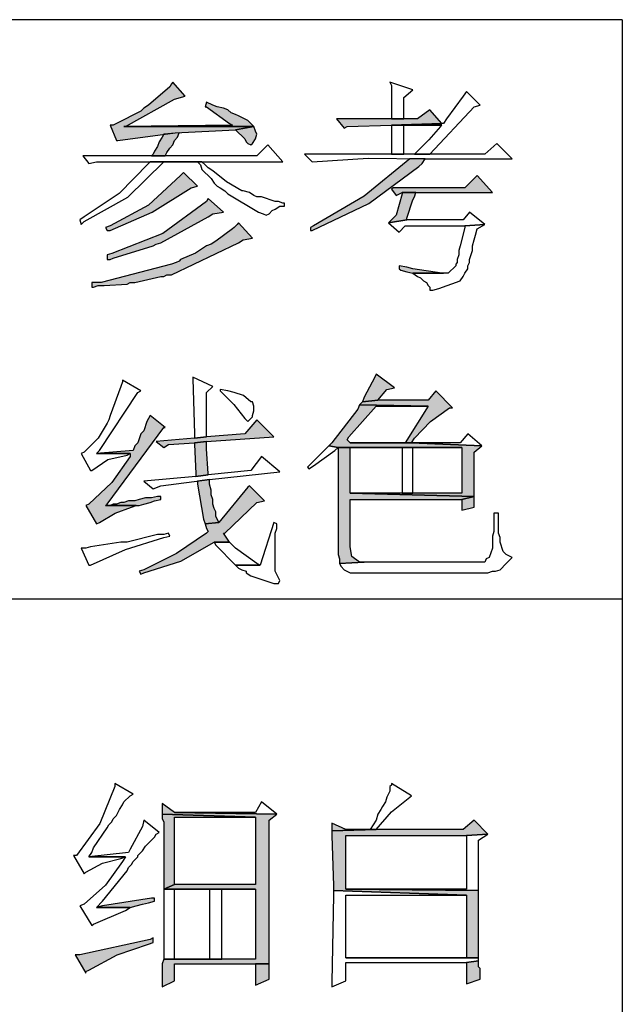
# Model space of a CAD drawing. Header units: millimetres. Extents: x 32176 to 34219, y 9943 to 11279.
# Tile 5 of 59: x 32411.44 to 32419.79, y 9959.21 to 9972.86. Entities that reach past the tile are written whole.
import ezdxf

# ---------------------------------------------------------------- set-up
doc = ezdxf.new("R2010")
doc.units = ezdxf.units.MM
doc.layers.add('Z_entity', color=7, linetype='Continuous')
doc.layers.add('Z_Mask_solid', color=7, linetype='Continuous')

msp = doc.modelspace()

# ---------------------------------------------------------------- hatches: boundary and pattern name
at = {"layer": 'Z_Mask_solid'}
for points in [[(32413.559, 9971.987), (32413.538, 9971.966), (32413.517, 9971.923), (32413.22, 9971.669), (32413.157, 9971.627), (32413.114, 9971.585), (32412.776, 9971.415), (32412.733, 9971.394), (32412.691, 9971.394), (32412.776, 9971.182), (32412.797, 9971.182), (32413.59, 9971.286), (32414.428, 9971.33), (32414.682, 9971.373), (32412.881, 9971.373), (32412.903, 9971.373), (32413.58, 9971.754), (32413.729, 9971.796)], [(32414.025, 9971.712), (32414.004, 9971.648), (32414.025, 9971.648), (32414.343, 9971.415), (32414.385, 9971.394), (32412.881, 9971.373), (32414.682, 9971.373), (32414.597, 9971.458), (32414.47, 9971.521), (32414.428, 9971.542), (32414.364, 9971.563), (32414.322, 9971.606), (32414.258, 9971.627), (32414.173, 9971.648), (32414.11, 9971.669)], [(32417.117, 9971.606), (32416.948, 9971.479), (32415.825, 9971.479), (32415.931, 9971.352), (32415.974, 9971.373), (32416.588, 9971.394), (32417.287, 9971.415)], [(32413.644, 9971.288), (32413.432, 9971.267), (32413.411, 9971.225), (32413.369, 9971.161), (32413.347, 9971.097), (32413.305, 9971.034), (32413.284, 9970.992), (32413.263, 9970.97), (32413.453, 9970.97), (32413.474, 9971.013), (32413.517, 9971.076), (32413.559, 9971.119), (32413.58, 9971.182), (32413.623, 9971.225)], [(32414.682, 9971.373), (32414.428, 9971.33), (32414.555, 9971.203), (32414.576, 9971.161), (32414.597, 9971.14), (32414.639, 9971.119), (32414.661, 9971.14), (32414.703, 9971.203), (32414.724, 9971.267), (32414.703, 9971.309)], [(32417.054, 9970.928), (32416.842, 9970.928), (32416.21, 9970.408), (32415.508, 9969.996), (32415.465, 9969.975), (32415.465, 9969.933), (32415.487, 9969.933), (32416.275, 9970.305), (32416.969, 9970.822), (32417.012, 9970.864)], [(32413.707, 9970.737), (32413.665, 9970.695), (32413.223, 9970.283), (32412.691, 9969.996), (32412.627, 9969.975), (32412.648, 9969.933), (32412.691, 9969.933), (32413.273, 9970.187), (32413.813, 9970.526), (32413.898, 9970.547)], [(32417.774, 9970.695), (32417.605, 9970.526), (32416.609, 9970.526), (32416.588, 9970.504), (32416.651, 9970.42), (32416.736, 9970.462), (32417.986, 9970.462)], [(32416.927, 9970.462), (32416.736, 9970.462), (32416.736, 9970.441), (32416.651, 9970.144), (32416.546, 9970.038), (32416.8, 9970.081), (32416.8, 9970.102), (32416.884, 9970.356), (32416.906, 9970.399)], [(32414.046, 9970.377), (32414.025, 9970.335), (32413.421, 9969.89), (32412.712, 9969.615), (32412.648, 9969.594), (32412.648, 9969.53), (32412.691, 9969.53), (32412.733, 9969.551), (32413.284, 9969.721), (32413.326, 9969.742), (32413.39, 9969.763), (32414.046, 9970.123), (32414.11, 9970.166), (32414.258, 9970.187)], [(32414.47, 9970.038), (32414.449, 9970.017), (32414.406, 9969.975), (32414.385, 9969.954), (32414.152, 9969.784), (32414.089, 9969.742), (32414.025, 9969.721), (32413.87, 9969.618), (32413.665, 9969.53), (32413.644, 9969.509), (32413.602, 9969.488), (32413.538, 9969.467), (32412.564, 9969.212), (32412.437, 9969.212), (32412.437, 9969.149), (32412.458, 9969.149), (32412.521, 9969.17), (32412.606, 9969.17), (32412.924, 9969.191), (32412.966, 9969.212), (32413.03, 9969.212), (32413.39, 9969.297), (32413.432, 9969.297), (32413.474, 9969.318), (32413.538, 9969.318), (32414.47, 9969.763), (32414.533, 9969.805), (32414.661, 9969.827)], [(32416.694, 9969.445), (32416.694, 9969.403), (32416.715, 9969.382), (32416.8, 9969.361), (32416.884, 9969.34), (32417.308, 9969.34), (32417.287, 9969.34), (32416.884, 9969.403), (32416.8, 9969.424)], [(32416.376, 9967.942), (32416.355, 9967.899), (32416.207, 9967.624), (32416.186, 9967.56), (32416.397, 9967.582), (32416.524, 9967.73), (32416.63, 9967.751)], [(32417.202, 9967.709), (32417.096, 9967.582), (32416.397, 9967.582), (32416.186, 9967.56), (32416.143, 9967.518), (32417.096, 9967.497), (32416.779, 9966.989), (32416.016, 9966.989), (32416.863, 9966.989), (32416.906, 9967.052), (32417.129, 9967.286), (32417.393, 9967.476), (32417.435, 9967.476)], [(32416.143, 9967.518), (32416.122, 9967.454), (32415.762, 9966.989), (32415.72, 9966.946), (32415.847, 9966.925), (32417.562, 9966.925), (32417.562, 9966.29), (32416.016, 9966.29), (32417.732, 9966.247), (32417.732, 9966.861), (32417.838, 9966.946), (32416.863, 9966.989), (32416.016, 9966.989), (32415.974, 9967.031), (32415.995, 9967.073), (32416.376, 9967.497), (32417.096, 9967.497)], [(32413.242, 9967.37), (32413.199, 9967.285), (32413.157, 9967.158), (32413.114, 9967.116), (32413.072, 9966.989), (32413.03, 9966.946), (32413.009, 9966.883), (32412.5, 9966.84), (32412.966, 9966.84), (32412.966, 9966.798), (32412.713, 9966.438), (32412.394, 9966.141), (32412.352, 9966.12), (32412.5, 9965.866), (32412.543, 9965.887), (32412.758, 9966.015), (32412.987, 9966.099), (32413.051, 9966.12), (32412.627, 9966.12), (32412.648, 9966.141), (32413.432, 9967.2), (32413.453, 9967.2)], [(32414.724, 9967.306), (32414.555, 9967.116), (32414.025, 9967.073), (32413.856, 9967.052), (32413.326, 9967.01), (32413.432, 9966.925), (32413.496, 9966.967), (32413.856, 9966.989), (32414.025, 9967.01), (32414.957, 9967.073)], [(32414.025, 9967.01), (32413.856, 9966.989), (32413.856, 9966.967), (32413.877, 9966.565), (32413.877, 9966.523), (32414.046, 9966.544), (32414.046, 9966.565), (32414.025, 9966.904), (32414.025, 9966.946)], [(32415.847, 9966.925), (32415.847, 9965.442), (32415.868, 9965.379), (32415.868, 9965.315), (32416.207, 9965.336), (32416.143, 9965.336), (32416.038, 9965.412), (32416.016, 9965.548), (32416.016, 9966.205), (32417.562, 9966.205), (32417.732, 9966.247), (32416.016, 9966.29), (32416.016, 9966.925), (32416.736, 9966.925)], [(32414.618, 9966.395), (32414.597, 9966.374), (32414.195, 9965.887), (32414.004, 9965.866), (32414.025, 9965.802), (32414.046, 9965.76), (32414.025, 9965.739), (32413.608, 9965.454), (32413.157, 9965.231), (32413.093, 9965.209), (32413.114, 9965.167), (32413.157, 9965.188), (32413.667, 9965.349), (32414.131, 9965.612), (32414.343, 9965.612), (32414.258, 9965.739), (32414.279, 9965.739), (32414.724, 9966.163), (32414.83, 9966.184)], [(32414.068, 9966.48), (32413.898, 9966.459), (32413.898, 9966.417), (32413.983, 9965.93), (32414.004, 9965.866), (32414.195, 9965.887), (32414.152, 9965.972), (32414.152, 9966.035), (32414.131, 9966.078), (32414.11, 9966.141), (32414.11, 9966.205), (32414.089, 9966.268), (32414.089, 9966.332), (32414.068, 9966.417)], [(32413.39, 9966.247), (32413.347, 9966.247), (32413.263, 9966.226), (32413.178, 9966.226), (32413.093, 9966.205), (32413.03, 9966.184), (32412.945, 9966.184), (32412.881, 9966.163), (32412.839, 9966.163), (32412.776, 9966.141), (32412.733, 9966.141), (32412.691, 9966.12), (32412.627, 9966.12), (32413.093, 9966.12), (32413.157, 9966.141), (32413.242, 9966.163), (32413.305, 9966.184), (32413.39, 9966.205)], [(32417.732, 9966.247), (32417.562, 9966.205), (32417.562, 9966.057), (32417.732, 9966.099), (32417.732, 9966.184)], [(32413.411, 9961.99), (32413.411, 9961.842), (32414.703, 9961.799), (32414.703, 9960.868), (32413.58, 9960.868), (32413.432, 9960.804), (32414.703, 9960.804), (32414.703, 9959.83), (32413.432, 9959.83), (32413.411, 9959.766), (32413.411, 9959.491), (32413.411, 9959.448), (32413.58, 9959.533), (32413.58, 9959.766), (32414.894, 9959.766), (32414.894, 9961.757), (32414.999, 9961.842), (32413.58, 9961.863)], [(32413.411, 9961.842), (32413.411, 9961.778), (32413.432, 9961.736), (32413.432, 9960.804), (32413.58, 9960.868), (32413.58, 9961.799), (32414.703, 9961.799)], [(32417.732, 9961.757), (32417.583, 9961.63), (32416.376, 9961.63), (32415.762, 9961.609), (32415.762, 9961.545), (32415.783, 9960.846), (32415.783, 9960.783), (32417.626, 9960.719), (32417.626, 9959.851), (32415.953, 9959.851), (32417.795, 9959.851), (32417.795, 9959.893), (32417.795, 9960.698), (32417.795, 9960.783), (32415.953, 9960.804), (32415.953, 9961.545), (32417.626, 9961.545), (32417.922, 9961.566)], [(32415.762, 9961.715), (32415.762, 9961.609), (32416.376, 9961.63), (32415.953, 9961.63)], [(32413.305, 9960.677), (32413.263, 9960.677), (32412.585, 9960.571), (32412.5, 9960.55), (32412.966, 9960.55), (32413.051, 9960.571), (32413.136, 9960.592), (32413.22, 9960.613), (32413.305, 9960.635)], [(32413.284, 9960.126), (32413.242, 9960.105), (32412.267, 9959.893), (32412.204, 9959.893), (32412.352, 9959.639), (32412.352, 9959.66), (32412.394, 9959.681), (32412.788, 9959.892), (32413.22, 9960.041), (32413.284, 9960.063)], [(32417.795, 9959.809), (32417.626, 9959.787), (32417.626, 9959.491), (32417.816, 9959.554), (32417.816, 9959.703), (32417.795, 9959.724), (32417.795, 9959.766)], [(32414.894, 9959.766), (32414.703, 9959.766), (32414.703, 9959.47), (32414.894, 9959.554), (32414.894, 9959.703)]]:
    msp.add_hatch(color=18, dxfattribs=at).paths.add_polyline_path(points)

# ---------------------------------------------------------------- linework, layer by layer
at = {"layer": 'Z_entity', "color": 7}
for p, q in [((32419.786, 9972.855), (32390.113, 9972.855)), ((32419.786, 9972.855), (32419.786, 9952.057)), ((32413.538, 9971.966), (32413.517, 9971.923)), ((32413.559, 9971.987), (32413.538, 9971.966)), ((32413.729, 9971.796), (32413.559, 9971.987)), ((32416.567, 9971.987), (32416.588, 9971.945)), ((32416.884, 9971.881), (32416.567, 9971.987)), ((32413.517, 9971.923), (32413.22, 9971.669)), ((32416.588, 9971.945), (32416.588, 9971.563)), ((32416.757, 9971.775), (32416.884, 9971.881)), ((32417.626, 9971.86), (32417.583, 9971.796)), ((32417.816, 9971.669), (32417.626, 9971.86)), ((32412.903, 9971.373), (32413.58, 9971.754)), ((32413.58, 9971.754), (32413.729, 9971.796)), ((32414.025, 9971.712), (32414.004, 9971.648)), ((32414.11, 9971.669), (32414.025, 9971.712)), ((32416.757, 9971.479), (32416.757, 9971.775)), ((32417.583, 9971.796), (32417.35, 9971.479)), ((32413.114, 9971.585), (32412.776, 9971.415)), ((32413.157, 9971.627), (32413.114, 9971.585)), ((32413.22, 9971.669), (32413.157, 9971.627)), ((32414.004, 9971.648), (32414.025, 9971.648)), ((32414.025, 9971.648), (32414.343, 9971.415)), ((32414.173, 9971.648), (32414.11, 9971.669)), ((32414.258, 9971.627), (32414.173, 9971.648)), ((32414.322, 9971.606), (32414.258, 9971.627)), ((32414.364, 9971.563), (32414.322, 9971.606)), ((32414.428, 9971.542), (32414.364, 9971.563)), ((32414.47, 9971.521), (32414.428, 9971.542)), ((32416.588, 9971.563), (32416.588, 9971.479)), ((32417.117, 9971.606), (32416.948, 9971.479)), ((32417.117, 9970.992), (32417.732, 9971.648)), ((32417.287, 9971.415), (32417.117, 9971.606)), ((32417.732, 9971.648), (32417.816, 9971.669)), ((32412.776, 9971.415), (32412.733, 9971.394)), ((32414.343, 9971.415), (32414.385, 9971.394)), ((32414.597, 9971.458), (32414.47, 9971.521)), ((32414.682, 9971.373), (32414.597, 9971.458)), ((32416.948, 9971.479), (32415.825, 9971.479)), ((32415.825, 9971.479), (32415.931, 9971.352)), ((32416.588, 9971.479), (32416.757, 9971.479)), ((32417.287, 9971.415), (32416.588, 9971.394)), ((32416.588, 9971.394), (32417.287, 9971.415)), ((32417.308, 9971.415), (32417.287, 9971.415)), ((32417.35, 9971.479), (32417.308, 9971.415)), ((32412.733, 9971.394), (32412.691, 9971.394)), ((32412.691, 9971.394), (32412.776, 9971.182)), ((32412.797, 9971.182), (32413.59, 9971.286)), ((32414.385, 9971.394), (32412.881, 9971.373)), ((32414.682, 9971.373), (32412.881, 9971.373)), ((32412.881, 9971.373), (32412.903, 9971.373)), ((32412.881, 9971.373), (32414.682, 9971.373)), ((32413.644, 9971.288), (32413.432, 9971.267)), ((32413.59, 9971.286), (32414.428, 9971.33)), ((32413.623, 9971.225), (32413.644, 9971.288)), ((32414.428, 9971.33), (32414.682, 9971.373)), ((32414.682, 9971.373), (32414.428, 9971.33)), ((32414.428, 9971.33), (32414.555, 9971.203)), ((32414.703, 9971.309), (32414.682, 9971.373)), ((32414.724, 9971.267), (32414.703, 9971.309)), ((32415.931, 9971.352), (32415.974, 9971.373)), ((32415.974, 9971.373), (32416.588, 9971.394)), ((32416.588, 9971.394), (32417.287, 9971.394)), ((32416.588, 9971.394), (32416.588, 9970.992)), ((32417.287, 9971.394), (32416.588, 9971.394)), ((32416.757, 9970.992), (32416.757, 9971.394)), ((32416.757, 9971.394), (32417.287, 9971.394)), ((32417.266, 9971.373), (32417.106, 9971.191)), ((32417.287, 9971.394), (32417.266, 9971.373)), ((32412.776, 9971.182), (32412.797, 9971.182)), ((32413.369, 9971.161), (32413.347, 9971.097)), ((32413.411, 9971.225), (32413.369, 9971.161)), ((32413.432, 9971.267), (32413.411, 9971.225)), ((32413.559, 9971.119), (32413.58, 9971.182)), ((32413.58, 9971.182), (32413.623, 9971.225)), ((32414.555, 9971.203), (32414.576, 9971.161)), ((32414.576, 9971.161), (32414.597, 9971.14)), ((32414.597, 9971.14), (32414.639, 9971.119)), ((32414.639, 9971.119), (32414.661, 9971.14)), ((32414.661, 9971.14), (32414.703, 9971.203)), ((32414.703, 9971.203), (32414.724, 9971.267)), ((32417.106, 9971.191), (32416.948, 9971.034)), ((32418.049, 9971.14), (32417.88, 9970.992)), ((32418.261, 9970.928), (32418.049, 9971.14)), ((32413.305, 9971.034), (32413.284, 9970.992)), ((32413.347, 9971.097), (32413.305, 9971.034)), ((32413.453, 9970.97), (32413.474, 9971.013)), ((32413.474, 9971.013), (32413.517, 9971.076)), ((32413.517, 9971.076), (32413.559, 9971.119)), ((32414.872, 9971.119), (32414.724, 9970.97)), ((32415.084, 9970.886), (32414.872, 9971.119)), ((32416.948, 9971.034), (32416.906, 9970.992)), ((32414.724, 9970.97), (32412.31, 9970.97)), ((32412.31, 9970.97), (32412.394, 9970.864)), ((32412.394, 9970.864), (32412.5, 9970.886)), ((32412.5, 9970.886), (32415.084, 9970.886)), ((32413.22, 9970.864), (32412.813, 9970.447)), ((32412.933, 9970.397), (32413.432, 9970.886)), ((32413.242, 9970.886), (32413.22, 9970.864)), ((32413.962, 9970.886), (32413.242, 9970.886)), ((32413.242, 9970.886), (32413.898, 9970.886)), ((32413.898, 9970.886), (32413.242, 9970.886)), ((32413.284, 9970.992), (32413.263, 9970.97)), ((32413.263, 9970.97), (32413.453, 9970.97)), ((32413.432, 9970.886), (32413.898, 9970.886)), ((32413.898, 9970.886), (32413.94, 9970.843)), ((32414.004, 9970.843), (32413.962, 9970.886)), ((32417.88, 9970.992), (32415.381, 9970.992)), ((32415.381, 9970.992), (32415.487, 9970.886)), ((32415.487, 9970.886), (32416.265, 9970.936)), ((32416.842, 9970.928), (32416.21, 9970.408)), ((32416.265, 9970.936), (32417.054, 9970.928)), ((32416.588, 9970.992), (32416.757, 9970.992)), ((32417.054, 9970.928), (32416.842, 9970.928)), ((32416.906, 9970.992), (32417.117, 9970.992)), ((32416.969, 9970.822), (32417.012, 9970.864)), ((32417.012, 9970.864), (32417.054, 9970.928)), ((32417.054, 9970.928), (32418.261, 9970.928)), ((32413.707, 9970.737), (32413.665, 9970.695)), ((32413.898, 9970.547), (32413.707, 9970.737)), ((32413.94, 9970.843), (32413.962, 9970.78)), ((32413.962, 9970.78), (32414.089, 9970.653)), ((32414.046, 9970.801), (32414.004, 9970.843)), ((32414.11, 9970.759), (32414.046, 9970.801)), ((32414.3, 9970.607), (32414.11, 9970.759)), ((32416.275, 9970.305), (32416.969, 9970.822)), ((32413.665, 9970.695), (32413.223, 9970.283)), ((32414.089, 9970.653), (32414.131, 9970.589)), ((32414.131, 9970.589), (32414.173, 9970.547)), ((32414.512, 9970.483), (32414.3, 9970.607)), ((32417.774, 9970.695), (32417.605, 9970.526)), ((32417.986, 9970.462), (32417.774, 9970.695)), ((32413.273, 9970.187), (32413.813, 9970.526)), ((32413.813, 9970.526), (32413.898, 9970.547)), ((32414.173, 9970.547), (32414.216, 9970.526)), ((32414.216, 9970.526), (32414.279, 9970.483)), ((32414.279, 9970.483), (32414.322, 9970.441)), ((32414.533, 9970.483), (32414.512, 9970.483)), ((32414.618, 9970.462), (32414.533, 9970.483)), ((32414.682, 9970.42), (32414.618, 9970.462)), ((32416.609, 9970.526), (32416.588, 9970.504)), ((32416.588, 9970.504), (32416.651, 9970.42)), ((32417.605, 9970.526), (32416.609, 9970.526)), ((32416.651, 9970.42), (32416.736, 9970.462)), ((32416.736, 9970.462), (32417.986, 9970.462)), ((32416.927, 9970.462), (32416.736, 9970.462)), ((32416.736, 9970.462), (32416.736, 9970.441)), ((32416.906, 9970.399), (32416.927, 9970.462)), ((32412.813, 9970.447), (32412.331, 9970.123)), ((32412.331, 9970.06), (32412.933, 9970.397)), ((32414.025, 9970.335), (32413.421, 9969.89)), ((32414.046, 9970.377), (32414.025, 9970.335)), ((32414.258, 9970.187), (32414.046, 9970.377)), ((32414.322, 9970.441), (32414.745, 9970.187)), ((32414.724, 9970.399), (32414.682, 9970.42)), ((32414.788, 9970.399), (32414.724, 9970.399)), ((32414.978, 9970.335), (32414.788, 9970.399)), ((32415.021, 9970.335), (32414.978, 9970.335)), ((32415.084, 9970.314), (32415.021, 9970.335)), ((32415.105, 9970.314), (32415.084, 9970.314)), ((32415.105, 9970.271), (32415.105, 9970.314)), ((32416.21, 9970.408), (32415.508, 9969.996)), ((32416.736, 9970.441), (32416.651, 9970.144)), ((32416.8, 9970.102), (32416.884, 9970.356)), ((32416.884, 9970.356), (32416.906, 9970.399)), ((32413.223, 9970.283), (32412.691, 9969.996)), ((32412.691, 9969.933), (32413.273, 9970.187)), ((32414.11, 9970.166), (32414.258, 9970.187)), ((32414.745, 9970.187), (32414.809, 9970.166)), ((32414.894, 9970.166), (32414.936, 9970.208)), ((32414.936, 9970.208), (32414.978, 9970.229)), ((32414.978, 9970.229), (32415.042, 9970.271)), ((32415.042, 9970.271), (32415.105, 9970.271)), ((32415.487, 9969.933), (32416.275, 9970.305)), ((32417.668, 9970.187), (32417.583, 9970.081)), ((32417.88, 9970.017), (32417.668, 9970.187)), ((32412.331, 9970.123), (32412.267, 9970.081)), ((32412.267, 9970.081), (32412.288, 9970.017)), ((32412.288, 9970.017), (32412.331, 9970.06)), ((32413.39, 9969.763), (32414.046, 9970.123)), ((32414.046, 9970.123), (32414.11, 9970.166)), ((32414.809, 9970.166), (32414.851, 9970.144)), ((32414.851, 9970.144), (32414.894, 9970.166)), ((32416.651, 9970.144), (32416.546, 9970.038)), ((32416.546, 9970.038), (32416.8, 9970.081)), ((32416.8, 9970.081), (32416.546, 9970.038)), ((32416.8, 9970.081), (32416.8, 9970.102)), ((32417.583, 9970.081), (32416.8, 9970.081)), ((32412.691, 9969.996), (32412.627, 9969.975)), ((32412.627, 9969.975), (32412.648, 9969.933)), ((32412.648, 9969.933), (32412.691, 9969.933)), ((32414.385, 9969.954), (32414.152, 9969.784)), ((32414.406, 9969.975), (32414.385, 9969.954)), ((32414.449, 9970.017), (32414.406, 9969.975)), ((32414.47, 9970.038), (32414.449, 9970.017)), ((32414.661, 9969.827), (32414.47, 9970.038)), ((32415.508, 9969.996), (32415.465, 9969.975)), ((32415.465, 9969.975), (32415.465, 9969.933)), ((32415.465, 9969.933), (32415.487, 9969.933)), ((32416.546, 9970.038), (32416.694, 9969.911)), ((32416.694, 9969.911), (32416.779, 9969.996)), ((32416.779, 9969.996), (32417.605, 9969.996)), ((32417.605, 9969.975), (32417.541, 9969.721)), ((32417.605, 9969.996), (32417.88, 9970.017)), ((32417.88, 9970.017), (32417.605, 9969.996)), ((32417.605, 9969.996), (32417.605, 9969.975)), ((32417.753, 9969.869), (32417.774, 9969.954)), ((32417.774, 9969.954), (32417.88, 9970.017)), ((32413.421, 9969.89), (32412.712, 9969.615)), ((32414.152, 9969.784), (32414.089, 9969.742)), ((32414.47, 9969.763), (32414.533, 9969.805)), ((32414.533, 9969.805), (32414.661, 9969.827)), ((32417.71, 9969.721), (32417.732, 9969.805)), ((32417.732, 9969.805), (32417.753, 9969.869)), ((32412.733, 9969.551), (32413.284, 9969.721)), ((32413.284, 9969.721), (32413.326, 9969.742)), ((32413.326, 9969.742), (32413.39, 9969.763)), ((32413.538, 9969.318), (32414.47, 9969.763)), ((32414.025, 9969.721), (32413.87, 9969.618)), ((32414.089, 9969.742), (32414.025, 9969.721)), ((32417.541, 9969.721), (32417.52, 9969.657)), ((32417.52, 9969.657), (32417.52, 9969.594)), ((32417.668, 9969.53), (32417.71, 9969.657)), ((32417.71, 9969.657), (32417.71, 9969.721)), ((32412.712, 9969.615), (32412.648, 9969.594)), ((32412.648, 9969.594), (32412.648, 9969.53)), ((32412.648, 9969.53), (32412.691, 9969.53)), ((32412.691, 9969.53), (32412.733, 9969.551)), ((32413.644, 9969.509), (32413.602, 9969.488)), ((32413.665, 9969.53), (32413.644, 9969.509)), ((32413.87, 9969.618), (32413.665, 9969.53)), ((32417.52, 9969.594), (32417.499, 9969.53)), ((32417.499, 9969.53), (32417.499, 9969.488)), ((32417.668, 9969.488), (32417.668, 9969.53)), ((32413.538, 9969.467), (32412.564, 9969.212)), ((32413.602, 9969.488), (32413.538, 9969.467)), ((32416.694, 9969.445), (32416.694, 9969.403)), ((32416.8, 9969.424), (32416.694, 9969.445)), ((32416.694, 9969.403), (32416.715, 9969.382)), ((32416.715, 9969.382), (32416.8, 9969.361)), ((32416.884, 9969.403), (32416.8, 9969.424)), ((32416.8, 9969.361), (32416.884, 9969.34)), ((32417.287, 9969.34), (32416.884, 9969.403)), ((32417.478, 9969.445), (32417.372, 9969.34)), ((32417.499, 9969.488), (32417.478, 9969.467)), ((32417.478, 9969.467), (32417.478, 9969.445)), ((32417.605, 9969.34), (32417.647, 9969.403)), ((32417.647, 9969.445), (32417.668, 9969.488)), ((32417.647, 9969.403), (32417.647, 9969.445)), ((32413.03, 9969.212), (32413.39, 9969.297)), ((32413.39, 9969.297), (32413.432, 9969.297)), ((32413.432, 9969.297), (32413.474, 9969.318)), ((32413.474, 9969.318), (32413.538, 9969.318)), ((32417.372, 9969.34), (32416.884, 9969.34)), ((32416.884, 9969.34), (32416.948, 9969.297)), ((32416.884, 9969.34), (32417.308, 9969.34)), ((32416.948, 9969.297), (32416.99, 9969.276)), ((32416.99, 9969.276), (32417.033, 9969.234)), ((32417.033, 9969.234), (32417.075, 9969.212)), ((32417.245, 9969.128), (32417.541, 9969.234)), ((32417.308, 9969.34), (32417.287, 9969.34)), ((32417.541, 9969.234), (32417.583, 9969.297)), ((32417.583, 9969.297), (32417.605, 9969.34)), ((32412.564, 9969.212), (32412.437, 9969.212)), ((32412.437, 9969.212), (32412.437, 9969.149)), ((32412.437, 9969.149), (32412.458, 9969.149)), ((32412.458, 9969.149), (32412.521, 9969.17)), ((32412.521, 9969.17), (32412.606, 9969.17)), ((32412.606, 9969.17), (32412.924, 9969.191)), ((32412.924, 9969.191), (32412.966, 9969.212)), ((32412.966, 9969.212), (32413.03, 9969.212)), ((32417.075, 9969.212), (32417.096, 9969.17)), ((32417.096, 9969.17), (32417.117, 9969.149)), ((32417.117, 9969.149), (32417.117, 9969.107)), ((32417.117, 9969.107), (32417.16, 9969.107)), ((32417.16, 9969.107), (32417.245, 9969.128)), ((32412.86, 9967.857), (32412.86, 9967.836)), ((32413.114, 9967.709), (32412.86, 9967.857)), ((32413.835, 9967.899), (32413.835, 9967.878)), ((32414.11, 9967.772), (32413.835, 9967.899)), ((32413.835, 9967.878), (32413.856, 9967.116)), ((32416.355, 9967.899), (32416.207, 9967.624)), ((32416.376, 9967.942), (32416.355, 9967.899)), ((32416.63, 9967.751), (32416.376, 9967.942)), ((32412.839, 9967.772), (32412.691, 9967.37)), ((32412.86, 9967.836), (32412.839, 9967.772)), ((32414.025, 9967.687), (32414.11, 9967.772)), ((32414.216, 9967.73), (32414.216, 9967.709)), ((32414.322, 9967.709), (32414.216, 9967.73)), ((32416.397, 9967.582), (32416.524, 9967.73)), ((32416.524, 9967.73), (32416.63, 9967.751)), ((32412.543, 9966.883), (32413.072, 9967.687)), ((32413.072, 9967.687), (32413.114, 9967.709)), ((32414.025, 9967.137), (32414.025, 9967.687)), ((32414.216, 9967.709), (32414.404, 9967.523)), ((32414.406, 9967.687), (32414.322, 9967.709)), ((32414.537, 9967.645), (32414.406, 9967.687)), ((32414.639, 9967.56), (32414.537, 9967.645)), ((32416.207, 9967.624), (32416.186, 9967.56)), ((32416.186, 9967.56), (32416.397, 9967.582)), ((32416.397, 9967.582), (32416.186, 9967.56)), ((32417.096, 9967.582), (32416.397, 9967.582)), ((32417.202, 9967.709), (32417.096, 9967.582)), ((32417.435, 9967.476), (32417.202, 9967.709)), ((32414.404, 9967.523), (32414.555, 9967.327)), ((32414.661, 9967.56), (32414.639, 9967.56)), ((32414.682, 9967.497), (32414.661, 9967.56)), ((32414.682, 9967.433), (32414.682, 9967.497)), ((32416.122, 9967.454), (32415.762, 9966.989)), ((32415.995, 9967.073), (32416.376, 9967.497)), ((32416.143, 9967.518), (32416.122, 9967.454)), ((32416.186, 9967.56), (32416.143, 9967.518)), ((32416.143, 9967.518), (32417.096, 9967.497)), ((32417.096, 9967.497), (32416.143, 9967.518)), ((32416.376, 9967.497), (32417.096, 9967.497)), ((32417.096, 9967.497), (32416.779, 9966.989)), ((32417.129, 9967.286), (32417.393, 9967.476)), ((32417.393, 9967.476), (32417.435, 9967.476)), ((32412.691, 9967.37), (32412.67, 9967.306)), ((32413.242, 9967.37), (32413.199, 9967.285)), ((32413.453, 9967.2), (32413.242, 9967.37)), ((32414.555, 9967.327), (32414.597, 9967.285)), ((32414.597, 9967.285), (32414.661, 9967.349)), ((32414.661, 9967.37), (32414.682, 9967.433)), ((32414.661, 9967.349), (32414.661, 9967.37)), ((32412.648, 9967.264), (32412.523, 9967.053)), ((32412.67, 9967.306), (32412.648, 9967.264)), ((32412.648, 9966.141), (32413.432, 9967.2)), ((32413.199, 9967.285), (32413.157, 9967.158)), ((32413.432, 9967.2), (32413.453, 9967.2)), ((32414.724, 9967.306), (32414.555, 9967.116)), ((32414.957, 9967.073), (32414.724, 9967.306)), ((32416.906, 9967.052), (32417.129, 9967.286)), ((32412.523, 9967.053), (32412.352, 9966.883)), ((32413.114, 9967.116), (32413.072, 9966.989)), ((32413.157, 9967.158), (32413.114, 9967.116)), ((32413.856, 9967.052), (32413.326, 9967.01)), ((32413.856, 9967.116), (32413.856, 9967.052)), ((32413.856, 9967.052), (32414.025, 9967.073)), ((32414.025, 9967.073), (32413.856, 9967.052)), ((32414.025, 9967.073), (32414.025, 9967.137)), ((32414.555, 9967.116), (32414.025, 9967.073)), ((32414.025, 9967.01), (32414.957, 9967.073)), ((32415.974, 9967.031), (32415.995, 9967.073)), ((32416.863, 9966.989), (32416.906, 9967.052)), ((32417.647, 9967.116), (32417.541, 9966.989)), ((32417.838, 9966.946), (32417.647, 9967.116)), ((32413.03, 9966.946), (32413.009, 9966.883)), ((32413.072, 9966.989), (32413.03, 9966.946)), ((32413.326, 9967.01), (32413.432, 9966.925)), ((32413.432, 9966.925), (32413.496, 9966.967)), ((32413.496, 9966.967), (32413.856, 9966.989)), ((32413.856, 9966.989), (32414.025, 9967.01)), ((32414.025, 9967.01), (32413.856, 9966.989)), ((32413.856, 9966.989), (32413.856, 9966.967)), ((32413.856, 9966.967), (32413.877, 9966.565)), ((32414.025, 9966.946), (32414.025, 9967.01)), ((32414.025, 9966.904), (32414.025, 9966.946)), ((32414.046, 9966.565), (32414.025, 9966.904)), ((32415.677, 9966.904), (32415.465, 9966.692)), ((32415.72, 9966.946), (32415.677, 9966.904)), ((32415.762, 9966.989), (32415.72, 9966.946)), ((32415.72, 9966.946), (32415.847, 9966.925)), ((32415.847, 9966.925), (32415.72, 9966.946)), ((32415.804, 9966.883), (32415.847, 9966.925)), ((32415.847, 9966.925), (32417.562, 9966.925)), ((32415.847, 9966.925), (32415.847, 9965.442)), ((32416.736, 9966.925), (32415.847, 9966.925)), ((32416.016, 9966.989), (32415.974, 9967.031)), ((32416.779, 9966.989), (32416.016, 9966.989)), ((32416.016, 9966.989), (32416.863, 9966.989)), ((32416.863, 9966.989), (32416.016, 9966.989)), ((32416.016, 9966.29), (32416.016, 9966.925)), ((32416.016, 9966.925), (32416.736, 9966.925)), ((32416.736, 9966.925), (32416.736, 9966.29)), ((32417.562, 9966.925), (32416.736, 9966.925)), ((32417.838, 9966.946), (32416.863, 9966.989)), ((32417.541, 9966.989), (32416.863, 9966.989)), ((32416.863, 9966.989), (32417.838, 9966.946)), ((32416.884, 9966.29), (32416.884, 9966.925)), ((32416.884, 9966.925), (32417.562, 9966.925)), ((32417.562, 9966.925), (32417.562, 9966.29)), ((32417.732, 9966.861), (32417.838, 9966.946)), ((32412.331, 9966.861), (32412.288, 9966.84)), ((32412.288, 9966.84), (32412.415, 9966.607)), ((32412.352, 9966.883), (32412.331, 9966.861)), ((32412.5, 9966.84), (32412.543, 9966.883)), ((32413.009, 9966.883), (32412.5, 9966.84)), ((32412.966, 9966.84), (32412.5, 9966.84)), ((32412.5, 9966.84), (32412.966, 9966.84)), ((32412.659, 9966.758), (32412.924, 9966.819)), ((32412.966, 9966.798), (32412.713, 9966.438)), ((32412.924, 9966.819), (32412.966, 9966.84)), ((32412.966, 9966.84), (32412.966, 9966.798)), ((32414.788, 9966.798), (32414.639, 9966.607)), ((32415.042, 9966.586), (32414.788, 9966.798)), ((32415.508, 9966.671), (32415.804, 9966.883)), ((32417.732, 9966.247), (32417.732, 9966.861)), ((32412.437, 9966.607), (32412.659, 9966.758)), ((32415.465, 9966.692), (32415.423, 9966.65)), ((32415.423, 9966.65), (32415.444, 9966.628)), ((32415.444, 9966.628), (32415.508, 9966.671)), ((32412.415, 9966.607), (32412.437, 9966.607)), ((32413.877, 9966.523), (32413.157, 9966.459)), ((32413.877, 9966.565), (32413.877, 9966.523)), ((32413.877, 9966.523), (32414.046, 9966.544)), ((32414.046, 9966.544), (32413.877, 9966.523)), ((32414.639, 9966.607), (32414.046, 9966.544)), ((32414.046, 9966.544), (32414.046, 9966.565)), ((32414.068, 9966.48), (32415.042, 9966.586)), ((32412.713, 9966.438), (32412.394, 9966.141)), ((32413.157, 9966.459), (32413.284, 9966.353)), ((32413.284, 9966.353), (32413.39, 9966.395)), ((32413.39, 9966.395), (32414.068, 9966.48)), ((32414.068, 9966.48), (32413.898, 9966.459)), ((32413.898, 9966.459), (32413.898, 9966.417)), ((32413.898, 9966.417), (32413.983, 9965.93)), ((32414.068, 9966.417), (32414.068, 9966.48)), ((32414.089, 9966.332), (32414.068, 9966.417)), ((32414.597, 9966.374), (32414.195, 9965.887)), ((32414.618, 9966.395), (32414.597, 9966.374)), ((32414.83, 9966.184), (32414.618, 9966.395)), ((32413.178, 9966.226), (32413.093, 9966.205)), ((32413.263, 9966.226), (32413.178, 9966.226)), ((32413.347, 9966.247), (32413.263, 9966.226)), ((32413.39, 9966.247), (32413.347, 9966.247)), ((32413.39, 9966.205), (32413.39, 9966.247)), ((32414.089, 9966.268), (32414.089, 9966.332)), ((32414.11, 9966.205), (32414.089, 9966.268)), ((32417.562, 9966.29), (32416.016, 9966.29)), ((32416.016, 9966.29), (32417.732, 9966.247)), ((32417.732, 9966.247), (32416.016, 9966.29)), ((32416.736, 9966.29), (32416.884, 9966.29)), ((32417.562, 9966.205), (32417.732, 9966.247)), ((32417.732, 9966.247), (32417.562, 9966.205)), ((32417.732, 9966.184), (32417.732, 9966.247)), ((32412.394, 9966.141), (32412.352, 9966.12)), ((32412.352, 9966.12), (32412.5, 9965.866)), ((32412.627, 9966.12), (32412.648, 9966.141)), ((32413.051, 9966.12), (32412.627, 9966.12)), ((32412.691, 9966.12), (32412.627, 9966.12)), ((32412.627, 9966.12), (32413.093, 9966.12)), ((32412.733, 9966.141), (32412.691, 9966.12)), ((32412.776, 9966.141), (32412.733, 9966.141)), ((32412.758, 9966.015), (32412.987, 9966.099)), ((32412.839, 9966.163), (32412.776, 9966.141)), ((32412.881, 9966.163), (32412.839, 9966.163)), ((32412.945, 9966.184), (32412.881, 9966.163)), ((32413.03, 9966.184), (32412.945, 9966.184)), ((32412.987, 9966.099), (32413.051, 9966.12)), ((32413.093, 9966.205), (32413.03, 9966.184)), ((32413.093, 9966.12), (32413.157, 9966.141)), ((32413.157, 9966.141), (32413.242, 9966.163)), ((32413.242, 9966.163), (32413.305, 9966.184)), ((32413.305, 9966.184), (32413.39, 9966.205)), ((32414.11, 9966.141), (32414.11, 9966.205)), ((32414.131, 9966.078), (32414.11, 9966.141)), ((32414.279, 9965.739), (32414.724, 9966.163)), ((32414.724, 9966.163), (32414.83, 9966.184)), ((32416.016, 9965.548), (32416.016, 9966.205)), ((32416.016, 9966.205), (32417.562, 9966.205)), ((32417.562, 9966.205), (32417.562, 9966.057)), ((32417.562, 9966.057), (32417.732, 9966.099)), ((32417.732, 9966.099), (32417.732, 9966.184)), ((32412.543, 9965.887), (32412.758, 9966.015)), ((32414.152, 9966.035), (32414.131, 9966.078)), ((32414.152, 9965.972), (32414.152, 9966.035)), ((32414.195, 9965.887), (32414.152, 9965.972)), ((32418.071, 9966.014), (32418.007, 9966.014)), ((32418.007, 9966.014), (32418.007, 9965.76)), ((32418.071, 9965.93), (32418.071, 9966.014)), ((32412.5, 9965.866), (32412.543, 9965.887)), ((32413.983, 9965.93), (32414.004, 9965.866)), ((32414.004, 9965.866), (32414.195, 9965.887)), ((32414.195, 9965.887), (32414.004, 9965.866)), ((32414.004, 9965.866), (32414.025, 9965.802)), ((32414.957, 9965.887), (32414.766, 9965.294)), ((32414.999, 9965.866), (32414.957, 9965.887)), ((32414.999, 9965.802), (32414.999, 9965.866)), ((32418.071, 9965.739), (32418.071, 9965.93)), ((32412.9, 9965.51), (32413.432, 9965.675)), ((32413.347, 9965.718), (32412.924, 9965.612)), ((32413.432, 9965.718), (32413.347, 9965.718)), ((32413.496, 9965.739), (32413.432, 9965.718)), ((32413.432, 9965.675), (32413.517, 9965.697)), ((32413.517, 9965.697), (32413.496, 9965.739)), ((32414.025, 9965.739), (32413.608, 9965.454)), ((32414.025, 9965.802), (32414.046, 9965.76)), ((32414.046, 9965.76), (32414.025, 9965.739)), ((32414.343, 9965.612), (32414.258, 9965.739)), ((32414.258, 9965.739), (32414.279, 9965.739)), ((32414.978, 9965.739), (32414.999, 9965.802)), ((32414.978, 9965.209), (32414.978, 9965.739)), ((32418.007, 9965.76), (32417.986, 9965.697)), ((32417.986, 9965.697), (32417.986, 9965.527)), ((32418.092, 9965.675), (32418.071, 9965.739)), ((32418.092, 9965.612), (32418.092, 9965.675)), ((32412.415, 9965.548), (32412.352, 9965.527)), ((32412.839, 9965.612), (32412.415, 9965.548)), ((32412.924, 9965.612), (32412.839, 9965.612)), ((32413.667, 9965.349), (32414.131, 9965.612)), ((32414.131, 9965.612), (32414.343, 9965.612)), ((32414.343, 9965.612), (32414.131, 9965.612)), ((32414.131, 9965.612), (32414.152, 9965.569)), ((32414.152, 9965.569), (32414.428, 9965.294)), ((32414.385, 9965.569), (32414.343, 9965.612)), ((32414.428, 9965.527), (32414.385, 9965.569)), ((32416.038, 9965.412), (32416.016, 9965.548)), ((32418.134, 9965.485), (32418.092, 9965.612)), ((32412.352, 9965.527), (32412.288, 9965.527)), ((32412.288, 9965.527), (32412.394, 9965.294)), ((32412.415, 9965.294), (32412.9, 9965.51)), ((32413.608, 9965.454), (32413.157, 9965.231)), ((32414.724, 9965.315), (32414.428, 9965.527)), ((32415.847, 9965.442), (32415.868, 9965.379)), ((32416.143, 9965.336), (32416.038, 9965.412)), ((32417.943, 9965.4), (32417.901, 9965.379)), ((32417.986, 9965.527), (32417.943, 9965.4)), ((32418.176, 9965.442), (32418.134, 9965.485)), ((32418.261, 9965.4), (32418.176, 9965.442)), ((32418.219, 9965.358), (32418.261, 9965.4)), ((32412.394, 9965.294), (32412.415, 9965.294)), ((32413.157, 9965.188), (32413.667, 9965.349)), ((32414.766, 9965.294), (32414.428, 9965.294)), ((32414.428, 9965.294), (32414.47, 9965.252)), ((32414.428, 9965.294), (32414.766, 9965.294)), ((32414.766, 9965.294), (32414.724, 9965.315)), ((32415.868, 9965.379), (32415.868, 9965.315)), ((32415.868, 9965.315), (32416.207, 9965.336)), ((32416.207, 9965.336), (32415.868, 9965.315)), ((32415.868, 9965.315), (32415.889, 9965.273)), ((32415.889, 9965.273), (32415.931, 9965.231)), ((32416.207, 9965.336), (32416.143, 9965.336)), ((32417.88, 9965.336), (32416.207, 9965.336)), ((32417.901, 9965.379), (32417.88, 9965.336)), ((32418.092, 9965.231), (32418.176, 9965.315)), ((32418.176, 9965.315), (32418.219, 9965.358)), ((32413.157, 9965.231), (32413.093, 9965.209)), ((32413.093, 9965.209), (32413.114, 9965.167)), ((32413.114, 9965.167), (32413.157, 9965.188)), ((32414.47, 9965.252), (32414.512, 9965.231)), ((32414.512, 9965.231), (32414.576, 9965.209)), ((32414.576, 9965.209), (32414.576, 9965.188)), ((32414.576, 9965.188), (32414.639, 9965.146)), ((32414.639, 9965.146), (32414.957, 9965.04)), ((32415.042, 9965.082), (32414.978, 9965.209)), ((32415.931, 9965.231), (32416.016, 9965.188)), ((32416.016, 9965.188), (32417.922, 9965.188)), ((32417.922, 9965.188), (32417.986, 9965.209)), ((32417.986, 9965.209), (32418.028, 9965.209)), ((32418.028, 9965.209), (32418.092, 9965.231)), ((32414.957, 9965.04), (32415.021, 9965.04)), ((32415.021, 9965.04), (32415.042, 9965.082)), ((32390.113, 9964.828), (32419.786, 9964.828)), ((32412.754, 9962.265), (32412.754, 9962.223)), ((32413.009, 9962.117), (32412.754, 9962.265)), ((32416.588, 9962.265), (32416.588, 9962.244)), ((32416.863, 9962.096), (32416.588, 9962.265)), ((32412.754, 9962.223), (32412.545, 9961.713)), ((32416.567, 9962.159), (32416.524, 9962.075)), ((32416.588, 9962.244), (32416.567, 9962.223)), ((32416.567, 9962.223), (32416.567, 9962.159)), ((32412.86, 9961.969), (32412.881, 9962.011)), ((32412.881, 9962.011), (32412.966, 9962.096)), ((32412.966, 9962.096), (32413.009, 9962.117)), ((32413.411, 9961.99), (32413.411, 9961.842)), ((32413.58, 9961.863), (32413.411, 9961.99)), ((32414.788, 9962.011), (32414.703, 9961.863)), ((32414.999, 9961.842), (32414.788, 9962.011)), ((32416.503, 9962.011), (32416.461, 9961.948)), ((32416.524, 9962.075), (32416.503, 9962.011)), ((32416.59, 9961.875), (32416.842, 9962.075)), ((32416.842, 9962.075), (32416.863, 9962.096)), ((32412.776, 9961.821), (32412.818, 9961.905)), ((32412.818, 9961.905), (32412.86, 9961.969)), ((32414.703, 9961.863), (32413.58, 9961.863)), ((32413.58, 9961.863), (32414.999, 9961.842)), ((32414.999, 9961.842), (32413.58, 9961.863)), ((32416.376, 9961.63), (32416.59, 9961.875)), ((32416.44, 9961.905), (32416.397, 9961.842)), ((32416.461, 9961.948), (32416.44, 9961.905)), ((32412.545, 9961.713), (32412.225, 9961.27)), ((32412.67, 9961.694), (32412.712, 9961.736)), ((32412.712, 9961.736), (32412.733, 9961.778)), ((32412.733, 9961.778), (32412.776, 9961.821)), ((32413.157, 9961.757), (32413.136, 9961.672)), ((32413.369, 9961.588), (32413.157, 9961.757)), ((32413.411, 9961.842), (32414.703, 9961.799)), ((32413.411, 9961.842), (32413.411, 9961.778)), ((32414.703, 9961.799), (32413.411, 9961.842)), ((32413.411, 9961.778), (32413.432, 9961.736)), ((32413.432, 9961.736), (32413.432, 9960.804)), ((32413.58, 9960.868), (32413.58, 9961.799)), ((32413.58, 9961.799), (32414.703, 9961.799)), ((32414.703, 9961.799), (32414.703, 9960.868)), ((32414.894, 9961.757), (32414.999, 9961.842)), ((32414.894, 9959.766), (32414.894, 9961.757)), ((32415.762, 9961.715), (32415.762, 9961.609)), ((32415.953, 9961.63), (32415.762, 9961.715)), ((32416.376, 9961.757), (32416.291, 9961.63)), ((32416.397, 9961.842), (32416.376, 9961.757)), ((32417.732, 9961.757), (32417.583, 9961.63)), ((32417.922, 9961.566), (32417.732, 9961.757)), ((32412.458, 9961.376), (32412.648, 9961.651)), ((32412.648, 9961.651), (32412.67, 9961.694)), ((32413.136, 9961.672), (32412.966, 9961.355)), ((32413.326, 9961.566), (32413.369, 9961.588)), ((32416.376, 9961.63), (32415.762, 9961.609)), ((32415.762, 9961.609), (32416.376, 9961.63)), ((32415.762, 9961.609), (32415.762, 9961.545)), ((32416.291, 9961.63), (32415.953, 9961.63)), ((32415.953, 9961.63), (32416.376, 9961.63)), ((32416.376, 9961.63), (32415.953, 9961.63)), ((32417.583, 9961.63), (32416.376, 9961.63)), ((32413.178, 9961.397), (32413.305, 9961.524)), ((32413.305, 9961.524), (32413.326, 9961.566)), ((32415.762, 9961.545), (32415.783, 9960.846)), ((32415.953, 9960.804), (32415.953, 9961.545)), ((32415.953, 9961.545), (32417.626, 9961.545)), ((32417.626, 9961.545), (32417.922, 9961.566)), ((32417.922, 9961.566), (32417.626, 9961.545)), ((32417.626, 9961.545), (32417.626, 9960.804)), ((32417.795, 9961.482), (32417.922, 9961.566)), ((32417.795, 9961.376), (32417.795, 9961.482)), ((32412.394, 9961.249), (32412.437, 9961.312)), ((32412.945, 9961.312), (32412.394, 9961.249)), ((32412.437, 9961.312), (32412.458, 9961.376)), ((32412.966, 9961.355), (32412.945, 9961.312)), ((32413.072, 9961.27), (32413.136, 9961.333)), ((32413.136, 9961.333), (32413.178, 9961.397)), ((32417.795, 9960.889), (32417.795, 9961.376)), ((32412.225, 9961.27), (32412.183, 9961.27)), ((32412.183, 9961.27), (32412.331, 9961.016)), ((32412.903, 9961.249), (32412.394, 9961.249)), ((32412.394, 9961.249), (32412.903, 9961.249)), ((32412.582, 9961.162), (32412.839, 9961.228)), ((32412.86, 9961.185), (32412.624, 9960.858)), ((32412.839, 9961.228), (32412.903, 9961.249)), ((32412.903, 9961.249), (32412.86, 9961.185)), ((32412.987, 9961.143), (32413.009, 9961.185)), ((32413.009, 9961.185), (32413.072, 9961.249)), ((32413.072, 9961.249), (32413.072, 9961.27)), ((32412.331, 9961.016), (32412.352, 9961.037)), ((32412.352, 9961.037), (32412.582, 9961.162)), ((32412.585, 9960.635), (32412.924, 9961.058)), ((32412.924, 9961.058), (32412.945, 9961.1)), ((32412.945, 9961.1), (32412.987, 9961.143)), ((32412.624, 9960.858), (32412.331, 9960.592)), ((32413.58, 9960.868), (32413.432, 9960.804)), ((32413.432, 9960.804), (32413.58, 9960.868)), ((32413.432, 9960.804), (32414.703, 9960.804)), ((32413.432, 9960.804), (32413.432, 9960.762)), ((32414.068, 9960.804), (32413.432, 9960.804)), ((32413.432, 9960.762), (32413.432, 9959.893)), ((32414.703, 9960.868), (32413.58, 9960.868)), ((32413.58, 9959.83), (32413.58, 9960.804)), ((32413.58, 9960.804), (32414.068, 9960.804)), ((32414.068, 9960.804), (32414.068, 9959.83)), ((32414.703, 9960.804), (32414.068, 9960.804)), ((32414.237, 9959.83), (32414.237, 9960.804)), ((32414.237, 9960.804), (32414.703, 9960.804)), ((32414.703, 9960.804), (32414.703, 9959.83)), ((32415.783, 9960.846), (32415.783, 9960.783)), ((32415.783, 9960.783), (32417.626, 9960.719)), ((32415.783, 9960.783), (32415.783, 9960.719)), ((32417.626, 9960.719), (32415.783, 9960.783)), ((32417.795, 9960.783), (32415.953, 9960.804)), ((32417.626, 9960.804), (32415.953, 9960.804)), ((32415.953, 9960.804), (32417.795, 9960.783)), ((32417.795, 9960.783), (32417.795, 9960.889)), ((32417.795, 9960.698), (32417.795, 9960.783)), ((32412.5, 9960.55), (32412.585, 9960.635)), ((32413.263, 9960.677), (32412.585, 9960.571)), ((32413.22, 9960.613), (32413.305, 9960.635)), ((32413.305, 9960.677), (32413.263, 9960.677)), ((32413.305, 9960.635), (32413.305, 9960.677)), ((32415.783, 9960.719), (32415.762, 9959.512)), ((32415.953, 9959.851), (32415.953, 9960.719)), ((32415.953, 9960.719), (32417.626, 9960.719)), ((32417.626, 9960.719), (32417.626, 9959.851)), ((32417.795, 9959.893), (32417.795, 9960.698)), ((32412.331, 9960.592), (32412.267, 9960.571)), ((32412.267, 9960.571), (32412.437, 9960.296)), ((32412.458, 9960.317), (32412.903, 9960.507)), ((32412.585, 9960.571), (32412.5, 9960.55)), ((32412.966, 9960.55), (32412.5, 9960.55)), ((32412.5, 9960.55), (32412.966, 9960.55)), ((32412.903, 9960.507), (32412.966, 9960.55)), ((32412.966, 9960.55), (32413.051, 9960.571)), ((32413.051, 9960.571), (32413.136, 9960.592)), ((32413.136, 9960.592), (32413.22, 9960.613)), ((32412.437, 9960.296), (32412.458, 9960.317)), ((32413.242, 9960.105), (32412.267, 9959.893)), ((32413.284, 9960.126), (32413.242, 9960.105)), ((32413.284, 9960.063), (32413.284, 9960.126)), ((32412.788, 9959.892), (32413.22, 9960.041)), ((32413.22, 9960.041), (32413.284, 9960.063)), ((32412.267, 9959.893), (32412.204, 9959.893)), ((32412.204, 9959.893), (32412.352, 9959.639)), ((32412.394, 9959.681), (32412.788, 9959.892)), ((32413.432, 9959.83), (32413.411, 9959.766)), ((32413.432, 9959.893), (32413.432, 9959.83)), ((32414.703, 9959.83), (32413.432, 9959.83)), ((32413.432, 9959.83), (32414.237, 9959.83)), ((32414.237, 9959.83), (32413.58, 9959.83)), ((32414.068, 9959.83), (32413.58, 9959.83)), ((32413.58, 9959.83), (32414.237, 9959.83)), ((32417.626, 9959.851), (32415.953, 9959.851)), ((32415.953, 9959.851), (32417.795, 9959.851)), ((32417.795, 9959.851), (32415.953, 9959.851)), ((32417.626, 9959.787), (32417.795, 9959.809)), ((32417.795, 9959.809), (32417.626, 9959.787)), ((32417.795, 9959.851), (32417.795, 9959.893)), ((32417.795, 9959.809), (32417.795, 9959.851)), ((32417.795, 9959.766), (32417.795, 9959.809)), ((32412.352, 9959.66), (32412.394, 9959.681)), ((32413.411, 9959.766), (32413.411, 9959.491)), ((32413.58, 9959.533), (32413.58, 9959.766)), ((32413.58, 9959.766), (32414.894, 9959.766)), ((32414.894, 9959.766), (32414.703, 9959.766)), ((32414.703, 9959.766), (32414.703, 9959.47)), ((32414.894, 9959.703), (32414.894, 9959.766)), ((32414.894, 9959.554), (32414.894, 9959.703)), ((32415.953, 9959.533), (32415.953, 9959.787)), ((32415.953, 9959.787), (32417.626, 9959.787)), ((32417.626, 9959.787), (32417.626, 9959.491)), ((32417.795, 9959.724), (32417.795, 9959.766)), ((32417.816, 9959.703), (32417.795, 9959.724)), ((32417.816, 9959.554), (32417.816, 9959.703)), ((32412.352, 9959.639), (32412.352, 9959.66)), ((32413.411, 9959.448), (32413.58, 9959.533)), ((32414.703, 9959.47), (32414.894, 9959.554)), ((32415.762, 9959.448), (32415.953, 9959.533)), ((32417.626, 9959.491), (32417.816, 9959.554)), ((32413.411, 9959.491), (32413.411, 9959.448)), ((32415.762, 9959.512), (32415.762, 9959.448))]:
    msp.add_line(p, q, dxfattribs=at)

doc.saveas('drawing.dxf')
